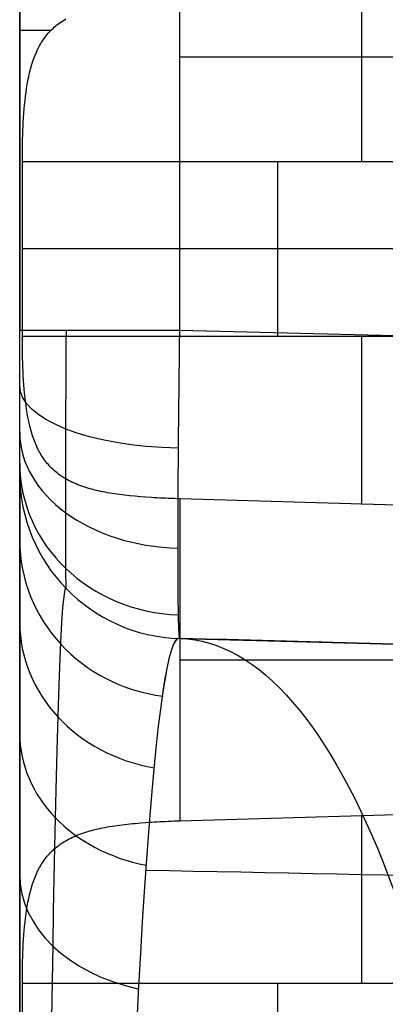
# Model space of a CAD drawing. Extents: x -8 to 8, y 0 to 107.
# Tile 125 of 256: x -8.42 to -6.64, y 15.8 to 20.59. Entities that reach past the tile are written whole.
import ezdxf

# ---------------------------------------------------------------- set-up
doc = ezdxf.new("R2010")
doc.units = 0
doc.layers.add('COUPLER_CASE', color=7, linetype='CONTINUOUS')

msp = doc.modelspace()

# ---------------------------------------------------------------- linework, layer by layer
at = {"layer": 'COUPLER_CASE', "color": 254}
for p, q in [((-8.4153, 5.3571, 144.7152), (-8.4153, 35.722, 144.7152)), ((-8.4153, 30.8775, 6.6812), (-8.4153, 19.0786, 6.6812)), ((-8.4153, 18.3788, 75.6982), (-8.4153, 29.4154, 75.6982)), ((-7.6363, 19.0786, 5.8815), (-7.6363, 21.9365, 5.8815)), ((-8.2405, 20.5597, 145.2143), (-8.2339, 20.5651, 145.2224)), ((-8.2339, 20.5651, 145.2224), (-8.2271, 20.5703, 145.2305)), ((-8.2271, 20.5703, 145.2305), (-8.2202, 20.5754, 145.2386)), ((-8.2202, 20.5754, 145.2386), (-8.213, 20.5804, 145.2467)), ((-8.213, 20.5804, 145.2467), (-8.2057, 20.5852, 145.2548)), ((-8.2057, 20.5852, 145.2548), (-8.1981, 20.5899, 145.2629)), ((-8.1981, 20.5899, 145.2629), (-8.1904, 20.5945, 145.271)), ((-8.2866, 20.5122, 145.1504), (-8.2814, 20.5186, 145.1583)), ((-8.2814, 20.5186, 145.1583), (-8.2761, 20.5249, 145.1662)), ((-8.2761, 20.5249, 145.1662), (-8.2706, 20.531, 145.1741)), ((-8.2706, 20.531, 145.1741), (-8.265, 20.537, 145.1821)), ((-8.265, 20.537, 145.1821), (-8.2592, 20.5429, 145.1901)), ((-8.2592, 20.5429, 145.1901), (-8.2531, 20.5486, 145.1981)), ((-8.2531, 20.5486, 145.1981), (-8.2469, 20.5542, 145.2062)), ((-8.2469, 20.5542, 145.2062), (-8.2405, 20.5597, 145.2143)), ((-8.3185, 20.4638, 145.0966), (-8.3143, 20.4711, 145.1041)), ((-8.3143, 20.4711, 145.1041), (-8.3101, 20.4783, 145.1117)), ((-8.3101, 20.4783, 145.1117), (-8.3057, 20.4854, 145.1194)), ((-8.3057, 20.4854, 145.1194), (-8.3011, 20.4923, 145.1271)), ((-8.3011, 20.4923, 145.1271), (-8.2964, 20.4991, 145.1348)), ((-8.2964, 20.4991, 145.1348), (-8.2916, 20.5057, 145.1426)), ((-8.2916, 20.5057, 145.1426), (-8.2866, 20.5122, 145.1504)), ((-8.3466, 20.4013, 145.0393), (-8.3403, 20.4176, 145.0531)), ((-8.3403, 20.4176, 145.0531), (-8.3336, 20.4335, 145.0673)), ((-8.3336, 20.4335, 145.0673), (-8.3263, 20.4489, 145.0818)), ((-8.3263, 20.4489, 145.0818), (-8.3185, 20.4638, 145.0966)), ((-8.3578, 20.3672, 145.0129), (-8.3524, 20.3845, 145.026)), ((-8.3524, 20.3845, 145.026), (-8.3466, 20.4013, 145.0393)), ((-0.0703, 20.4085, 5.6834), (-7.6363, 20.4085, 5.8815)), ((-8.3714, 20.3132, 144.9765), (-8.3673, 20.3315, 144.9881)), ((-8.3673, 20.3315, 144.9881), (-8.3628, 20.3495, 145.0002)), ((-8.3628, 20.3495, 145.0002), (-8.3578, 20.3672, 145.0129)), ((-8.3817, 20.2566, 144.9447), (-8.3786, 20.2758, 144.9548)), ((-8.3786, 20.2758, 144.9548), (-8.3752, 20.2946, 144.9654)), ((-8.3752, 20.2946, 144.9654), (-8.3714, 20.3132, 144.9765)), ((-8.3871, 20.2175, 144.9261), (-8.3845, 20.2373, 144.9352)), ((-8.3845, 20.2373, 144.9352), (-8.3817, 20.2566, 144.9447)), ((-8.3916, 20.1771, 144.9096), (-8.3895, 20.1974, 144.9176)), ((-8.3895, 20.1974, 144.9176), (-8.3871, 20.2175, 144.9261)), ((-8.3965, 20.115, 144.8891), (-8.3951, 20.1359, 144.8953)), ((-8.3951, 20.1359, 144.8953), (-8.3934, 20.1566, 144.9022)), ((-8.3934, 20.1566, 144.9022), (-8.3916, 20.1771, 144.9096)), ((-8.3989, 20.0727, 144.8783), (-8.3978, 20.0939, 144.8834)), ((-8.3978, 20.0939, 144.8834), (-8.3965, 20.115, 144.8891)), ((-8.4005, 20.0299, 144.8698), (-8.3998, 20.0514, 144.8737)), ((-8.3998, 20.0514, 144.8737), (-8.3989, 20.0727, 144.8783)), ((-8.4019, 19.9649, 144.8616), (-8.4016, 19.9867, 144.8638)), ((-8.4016, 19.9867, 144.8638), (-8.4011, 20.0083, 144.8665)), ((-8.4011, 20.0083, 144.8665), (-8.4005, 20.0299, 144.8698)), ((-8.4023, 19.9213, 144.8592), (-8.4022, 19.9431, 144.8601)), ((-8.4022, 19.9431, 144.8601), (-8.4019, 19.9649, 144.8616)), ((-8.4023, 19.8994, 144.8589), (-8.4023, 19.9213, 144.8592)), ((-8.4023, 19.0505, 144.8589), (-8.4023, 19.8994, 144.8589)), ((-5.9149, 19.8994, 144.7938), (-8.4023, 19.8994, 144.8589)), ((-7.1586, 19.0505, 144.8263), (-7.1586, 19.8994, 144.8263)), ((-5.9153, 19.4749, 144.7938), (-8.4023, 19.4749, 144.8589)), ((-0.0703, 18.8805, 5.6834), (-7.6363, 19.0786, 5.8815)), ((-8.4023, 19.0505, 144.8589), (-5.9149, 19.0505, 144.7938)), ((-8.4023, 19.0286, 144.8592), (-8.4023, 19.0505, 144.8589)), ((-8.4022, 19.0067, 144.8601), (-8.4023, 19.0286, 144.8592)), ((-8.4019, 18.9849, 144.8616), (-8.4022, 19.0067, 144.8601)), ((-8.4016, 18.9632, 144.8638), (-8.4019, 18.9849, 144.8616)), ((-8.4011, 18.9415, 144.8665), (-8.4016, 18.9632, 144.8638)), ((-8.4005, 18.9199, 144.8698), (-8.4011, 18.9415, 144.8665)), ((-8.3998, 18.8984, 144.8738), (-8.4005, 18.9199, 144.8698)), ((-8.3989, 18.8771, 144.8783), (-8.3998, 18.8984, 144.8738)), ((-8.3978, 18.8558, 144.8834), (-8.3989, 18.8771, 144.8783)), ((-8.3965, 18.8348, 144.8891), (-8.3978, 18.8558, 144.8834)), ((-8.3951, 18.8139, 144.8954), (-8.3965, 18.8348, 144.8891)), ((-8.3934, 18.7932, 144.9022), (-8.3951, 18.8139, 144.8954)), ((-8.3916, 18.7727, 144.9096), (-8.3934, 18.7932, 144.9022)), ((-8.3895, 18.7524, 144.9176), (-8.3916, 18.7727, 144.9096)), ((-8.3871, 18.7323, 144.9261), (-8.3895, 18.7524, 144.9176)), ((-8.3845, 18.7125, 144.9352), (-8.3871, 18.7323, 144.9261)), ((-8.3817, 18.6932, 144.9447), (-8.3845, 18.7125, 144.9352)), ((-8.3786, 18.6741, 144.9548), (-8.3817, 18.6932, 144.9447)), ((-8.3752, 18.6553, 144.9654), (-8.3786, 18.6741, 144.9548)), ((-8.3714, 18.6367, 144.9765), (-8.3752, 18.6553, 144.9654)), ((-8.3673, 18.6184, 144.9881), (-8.3714, 18.6367, 144.9765)), ((-8.3628, 18.6004, 145.0002), (-8.3673, 18.6184, 144.9881)), ((-8.3578, 18.5827, 145.0128), (-8.3628, 18.6004, 145.0002)), ((-8.3524, 18.5654, 145.0259), (-8.3578, 18.5827, 145.0128)), ((-8.3466, 18.5487, 145.0393), (-8.3524, 18.5654, 145.0259)), ((-8.3403, 18.5323, 145.0531), (-8.3466, 18.5487, 145.0393)), ((-8.3335, 18.5164, 145.0673), (-8.3403, 18.5323, 145.0531)), ((-8.3263, 18.501, 145.0818), (-8.3335, 18.5164, 145.0673)), ((-8.3184, 18.486, 145.0967), (-8.3263, 18.501, 145.0818)), ((-8.3143, 18.4787, 145.1042), (-8.3184, 18.486, 145.0967)), ((-8.3101, 18.4715, 145.1117), (-8.3143, 18.4787, 145.1042)), ((-8.3057, 18.4645, 145.1194), (-8.3101, 18.4715, 145.1117)), ((-8.3011, 18.4576, 145.1271), (-8.3057, 18.4645, 145.1194)), ((-8.2964, 18.4508, 145.1348), (-8.3011, 18.4576, 145.1271)), ((-8.2916, 18.4441, 145.1426), (-8.2964, 18.4508, 145.1348)), ((-8.2865, 18.4376, 145.1505), (-8.2916, 18.4441, 145.1426)), ((-8.2813, 18.4311, 145.1584), (-8.2865, 18.4376, 145.1505)), ((-8.276, 18.4249, 145.1664), (-8.2813, 18.4311, 145.1584)), ((-8.2705, 18.4187, 145.1744), (-8.276, 18.4249, 145.1664)), ((-8.2648, 18.4127, 145.1824), (-8.2705, 18.4187, 145.1744)), ((-8.2589, 18.4068, 145.1904), (-8.2648, 18.4127, 145.1824)), ((-8.2529, 18.4011, 145.1984), (-8.2589, 18.4068, 145.1904)), ((-8.4153, 18.3788, 7.381), (-8.4153, 18.3788, 102.7958)), ((-8.2467, 18.3955, 145.2065), (-8.2529, 18.4011, 145.1984)), ((-8.2403, 18.39, 145.2146), (-8.2467, 18.3955, 145.2065)), ((-8.2337, 18.3846, 145.2227), (-8.2403, 18.39, 145.2146)), ((-8.2269, 18.3794, 145.2307), (-8.2337, 18.3846, 145.2227)), ((-8.22, 18.3743, 145.2388), (-8.2269, 18.3794, 145.2307)), ((-8.2128, 18.3694, 145.2469), (-8.22, 18.3743, 145.2388)), ((-8.2055, 18.3646, 145.2549), (-8.2128, 18.3694, 145.2469)), ((-8.198, 18.3599, 145.2629), (-8.2055, 18.3646, 145.2549)), ((-8.1904, 18.3554, 145.2709), (-8.198, 18.3599, 145.2629)), ((-8.1825, 18.351, 145.2789), (-8.1904, 18.3554, 145.2709)), ((-8.1745, 18.3467, 145.2868), (-8.1825, 18.351, 145.2789)), ((-8.1663, 18.3426, 145.2947), (-8.1745, 18.3467, 145.2868)), ((-8.158, 18.3385, 145.3025), (-8.1663, 18.3426, 145.2947)), ((-8.1494, 18.3346, 145.3103), (-8.158, 18.3385, 145.3025)), ((-8.1407, 18.3309, 145.3181), (-8.1494, 18.3346, 145.3103)), ((-8.1317, 18.3272, 145.3257), (-8.1407, 18.3309, 145.3181)), ((-8.1227, 18.3237, 145.3333), (-8.1317, 18.3272, 145.3257)), ((-8.1134, 18.3203, 145.3409), (-8.1227, 18.3237, 145.3333)), ((-8.1039, 18.317, 145.3483), (-8.1134, 18.3203, 145.3409)), ((-8.0943, 18.3139, 145.3557), (-8.1039, 18.317, 145.3483)), ((-8.0845, 18.3108, 145.3629), (-8.0943, 18.3139, 145.3557)), ((-8.0745, 18.3079, 145.3701), (-8.0845, 18.3108, 145.3629)), ((-8.0643, 18.3051, 145.3772), (-8.0745, 18.3079, 145.3701)), ((-8.054, 18.3023, 145.3841), (-8.0643, 18.3051, 145.3772)), ((-8.0434, 18.2997, 145.3909), (-8.054, 18.3023, 145.3841)), ((-8.0327, 18.2972, 145.3977), (-8.0434, 18.2997, 145.3909)), ((-8.0218, 18.2949, 145.4042), (-8.0327, 18.2972, 145.3977)), ((-8.0107, 18.2926, 145.4107), (-8.0218, 18.2949, 145.4042)), ((-7.9995, 18.2904, 145.417), (-8.0107, 18.2926, 145.4107)), ((-7.9881, 18.2883, 145.4231), (-7.9995, 18.2904, 145.417)), ((-7.9765, 18.2863, 145.429), (-7.9881, 18.2883, 145.4231)), ((-7.9648, 18.2844, 145.4348), (-7.9765, 18.2863, 145.429)), ((-7.953, 18.2826, 145.4405), (-7.9648, 18.2844, 145.4348)), ((-7.941, 18.2809, 145.4459), (-7.953, 18.2826, 145.4405)), ((-7.9289, 18.2792, 145.4512), (-7.941, 18.2809, 145.4459)), ((-7.9167, 18.2777, 145.4563), (-7.9289, 18.2792, 145.4512)), ((-7.9043, 18.2762, 145.4612), (-7.9167, 18.2777, 145.4563)), ((-7.8792, 18.2734, 145.4704), (-7.9043, 18.2762, 145.4612)), ((-7.8537, 18.271, 145.4788), (-7.8792, 18.2734, 145.4704)), ((-7.8277, 18.2687, 145.4865), (-7.8537, 18.271, 145.4788)), ((-7.8013, 18.2667, 145.4932), (-7.8277, 18.2687, 145.4865)), ((-7.7746, 18.2649, 145.4992), (-7.8013, 18.2667, 145.4932)), ((-7.7611, 18.264, 145.5018), (-7.7746, 18.2649, 145.4992)), ((-7.7475, 18.2633, 145.5042), (-7.7611, 18.264, 145.5018)), ((-7.7338, 18.2625, 145.5064), (-7.7475, 18.2633, 145.5042)), ((-7.7201, 18.2618, 145.5083), (-7.7338, 18.2625, 145.5064)), ((-7.7063, 18.2612, 145.51), (-7.7201, 18.2618, 145.5083)), ((-7.6924, 18.2606, 145.5115), (-7.7063, 18.2612, 145.51)), ((-7.6785, 18.26, 145.5127), (-7.6924, 18.2606, 145.5115)), ((-7.6645, 18.2595, 145.5137), (-7.6785, 18.26, 145.5127)), ((-7.6504, 18.259, 145.5145), (-7.6645, 18.2595, 145.5137)), ((-7.6363, 18.2586, 145.515), (-7.6504, 18.259, 145.5145)), ((-5.0992, 18.1842, 145.5814), (-7.6363, 18.2586, 145.515)), ((-7.6363, 18.2586, 145.515), (-7.6363, 16.6913, 145.515)), ((-7.6363, 17.5791, 102.7958), (-7.6363, 17.5791, 7.381)), ((-7.6363, 17.5791, 7.381), (-0.0703, 17.381, 7.1829)), ((-5.9503, 17.5349, 54.9893), (-7.6363, 17.5791, 54.9893)), ((-7.6363, 17.5791, 7.381), (-0.0703, 17.381, 7.1829)), ((-7.6363, 17.4749, 145.515), (-0.0703, 17.4749, 145.7131)), ((-7.6363, 16.6913, 145.515), (-5.0992, 16.7657, 145.5814)), ((-7.8666, 16.6777, 145.4747), (-7.8538, 16.6789, 145.4788)), ((-7.8538, 16.6789, 145.4788), (-7.8278, 16.6812, 145.4864)), ((-7.8278, 16.6812, 145.4864), (-7.8014, 16.6832, 145.4932)), ((-7.8014, 16.6832, 145.4932), (-7.7881, 16.6841, 145.4963)), ((-7.7881, 16.6841, 145.4963), (-7.7747, 16.685, 145.4991)), ((-7.7747, 16.685, 145.4991), (-7.7612, 16.6858, 145.5018)), ((-7.7612, 16.6858, 145.5018), (-7.7476, 16.6866, 145.5042)), ((-7.7476, 16.6866, 145.5042), (-7.7339, 16.6874, 145.5064)), ((-7.7339, 16.6874, 145.5064), (-7.7202, 16.6881, 145.5083)), ((-7.7202, 16.6881, 145.5083), (-7.7063, 16.6887, 145.51)), ((-7.7063, 16.6887, 145.51), (-7.6924, 16.6893, 145.5115)), ((-7.6924, 16.6893, 145.5115), (-7.6785, 16.6899, 145.5127)), ((-7.6785, 16.6899, 145.5127), (-7.6645, 16.6904, 145.5137)), ((-7.6645, 16.6904, 145.5137), (-7.6504, 16.6909, 145.5145)), ((-7.6504, 16.6909, 145.5145), (-7.6363, 16.6913, 145.515)), ((-8.1133, 16.6296, 145.341), (-8.1038, 16.6329, 145.3484)), ((-8.1038, 16.6329, 145.3484), (-8.0942, 16.6361, 145.3558)), ((-8.0942, 16.6361, 145.3558), (-8.0844, 16.6391, 145.3631)), ((-8.0844, 16.6391, 145.3631), (-8.0744, 16.642, 145.3702)), ((-8.0744, 16.642, 145.3702), (-8.0643, 16.6449, 145.3773)), ((-8.0643, 16.6449, 145.3773), (-8.0539, 16.6476, 145.3842)), ((-8.0539, 16.6476, 145.3842), (-8.0434, 16.6502, 145.391)), ((-8.0434, 16.6502, 145.391), (-8.0327, 16.6526, 145.3977)), ((-8.0327, 16.6526, 145.3977), (-8.0218, 16.655, 145.4043)), ((-8.0218, 16.655, 145.4043), (-8.0107, 16.6573, 145.4107)), ((-8.0107, 16.6573, 145.4107), (-7.9995, 16.6595, 145.4169)), ((-7.9995, 16.6595, 145.4169), (-7.9881, 16.6616, 145.4231)), ((-7.9881, 16.6616, 145.4231), (-7.9766, 16.6636, 145.429)), ((-7.9766, 16.6636, 145.429), (-7.9649, 16.6655, 145.4348)), ((-7.9649, 16.6655, 145.4348), (-7.9531, 16.6673, 145.4404)), ((-7.9531, 16.6673, 145.4404), (-7.9411, 16.669, 145.4459)), ((-7.9411, 16.669, 145.4459), (-7.929, 16.6706, 145.4511)), ((-7.929, 16.6706, 145.4511), (-7.9168, 16.6722, 145.4562)), ((-7.9168, 16.6722, 145.4562), (-7.9044, 16.6737, 145.4611)), ((-7.9044, 16.6737, 145.4611), (-7.8793, 16.6764, 145.4704)), ((-7.8793, 16.6764, 145.4704), (-7.8666, 16.6777, 145.4747)), ((-8.213, 16.5804, 145.2467), (-8.2057, 16.5852, 145.2548)), ((-8.2057, 16.5852, 145.2548), (-8.1981, 16.5899, 145.2629)), ((-8.1981, 16.5899, 145.2629), (-8.1904, 16.5945, 145.271)), ((-8.1904, 16.5945, 145.271), (-8.1825, 16.5989, 145.2789)), ((-8.1825, 16.5989, 145.2789), (-8.1745, 16.6032, 145.2869)), ((-8.1745, 16.6032, 145.2869), (-8.1663, 16.6074, 145.2948)), ((-8.1663, 16.6074, 145.2948), (-8.1579, 16.6114, 145.3026)), ((-8.1579, 16.6114, 145.3026), (-8.1494, 16.6153, 145.3104)), ((-8.1494, 16.6153, 145.3104), (-8.1406, 16.6191, 145.3182)), ((-8.1406, 16.6191, 145.3182), (-8.1317, 16.6227, 145.3259)), ((-8.1317, 16.6227, 145.3259), (-8.1226, 16.6262, 145.3335)), ((-8.1226, 16.6262, 145.3335), (-8.1133, 16.6296, 145.341)), ((-8.2706, 16.531, 145.1741), (-8.265, 16.537, 145.1821)), ((-8.265, 16.537, 145.1821), (-8.2592, 16.5429, 145.1901)), ((-8.2592, 16.5429, 145.1901), (-8.2531, 16.5486, 145.1981)), ((-8.2531, 16.5486, 145.1981), (-8.2469, 16.5542, 145.2062)), ((-8.2469, 16.5542, 145.2062), (-8.2405, 16.5597, 145.2143)), ((-8.2405, 16.5597, 145.2143), (-8.2339, 16.5651, 145.2224)), ((-8.2339, 16.5651, 145.2224), (-8.2271, 16.5703, 145.2305)), ((-8.2271, 16.5703, 145.2305), (-8.2202, 16.5754, 145.2386)), ((-8.2202, 16.5754, 145.2386), (-8.213, 16.5804, 145.2467)), ((-8.3057, 16.4854, 145.1194), (-8.3011, 16.4923, 145.1271)), ((-8.3011, 16.4923, 145.1271), (-8.2964, 16.4991, 145.1348)), ((-8.2964, 16.4991, 145.1348), (-8.2916, 16.5057, 145.1426)), ((-8.2916, 16.5057, 145.1426), (-8.2866, 16.5122, 145.1504)), ((-8.2866, 16.5122, 145.1504), (-8.2814, 16.5186, 145.1583)), ((-8.2814, 16.5186, 145.1583), (-8.2761, 16.5249, 145.1662)), ((-8.2761, 16.5249, 145.1662), (-8.2706, 16.531, 145.1741)), ((-8.3336, 16.4335, 145.0673), (-8.3263, 16.4489, 145.0818)), ((-8.3263, 16.4489, 145.0818), (-8.3185, 16.4638, 145.0966)), ((-8.3185, 16.4638, 145.0966), (-8.3143, 16.4711, 145.1041)), ((-8.3143, 16.4711, 145.1041), (-8.3101, 16.4783, 145.1117)), ((-8.3101, 16.4783, 145.1117), (-8.3057, 16.4854, 145.1194)), ((-8.3524, 16.3845, 145.026), (-8.3466, 16.4013, 145.0393)), ((-8.3466, 16.4013, 145.0393), (-8.3403, 16.4176, 145.0531)), ((-8.3403, 16.4176, 145.0531), (-8.3336, 16.4335, 145.0673)), ((-8.3673, 16.3315, 144.9881), (-8.3628, 16.3495, 145.0002)), ((-8.3628, 16.3495, 145.0002), (-8.3578, 16.3672, 145.0129)), ((-8.3578, 16.3672, 145.0129), (-8.3524, 16.3845, 145.026)), ((-8.3752, 16.2946, 144.9654), (-8.3714, 16.3132, 144.9765)), ((-8.3714, 16.3132, 144.9765), (-8.3673, 16.3315, 144.9881)), ((-8.3845, 16.2373, 144.9352), (-8.3817, 16.2566, 144.9447)), ((-8.3817, 16.2566, 144.9447), (-8.3786, 16.2758, 144.9548)), ((-8.3786, 16.2758, 144.9548), (-8.3752, 16.2946, 144.9654)), ((-8.3895, 16.1974, 144.9176), (-8.3871, 16.2175, 144.9261)), ((-8.3871, 16.2175, 144.9261), (-8.3845, 16.2373, 144.9352)), ((-8.3951, 16.1359, 144.8953), (-8.3934, 16.1566, 144.9022)), ((-8.3934, 16.1566, 144.9022), (-8.3916, 16.1771, 144.9096)), ((-8.3916, 16.1771, 144.9096), (-8.3895, 16.1974, 144.9176)), ((-8.3978, 16.0939, 144.8834), (-8.3965, 16.115, 144.8891)), ((-8.3965, 16.115, 144.8891), (-8.3951, 16.1359, 144.8953)), ((-8.3998, 16.0514, 144.8737), (-8.3989, 16.0727, 144.8783)), ((-8.3989, 16.0727, 144.8783), (-8.3978, 16.0939, 144.8834)), ((-8.4016, 15.9867, 144.8638), (-8.4011, 16.0083, 144.8665)), ((-8.4011, 16.0083, 144.8665), (-8.4005, 16.0299, 144.8698)), ((-8.4005, 16.0299, 144.8698), (-8.3998, 16.0514, 144.8737)), ((-8.4022, 15.9431, 144.8601), (-8.4019, 15.9649, 144.8616)), ((-8.4019, 15.9649, 144.8616), (-8.4016, 15.9867, 144.8638)), ((-8.4023, 15.9213, 144.8592), (-8.4022, 15.9431, 144.8601)), ((-8.4023, 15.8994, 144.8589), (-8.4023, 15.9213, 144.8592)), ((-8.4023, 15.0505, 144.8589), (-8.4023, 15.8994, 144.8589)), ((-5.9149, 15.8994, 144.7938), (-8.4023, 15.8994, 144.8589)), ((-7.1586, 15.0505, 144.8263), (-7.1586, 15.8994, 144.8263))]:
    msp.add_line(p, q, dxfattribs=at)
at = {"layer": 'COUPLER_CASE', "color": 254, "extrusion": (1, -1.79152e-15, 0)}
for centre, start, end in [((19.8994, 145.6407, -6.7508), 270, 352.8586), ((19.0505, 145.6407, -6.7508), 187.1414, 270), ((15.8994, 145.6407, -6.7508), 270, 352.8586)]:
    msp.add_arc(centre, 0.8251, start, end, dxfattribs=at)
at = {"layer": 'COUPLER_CASE', "color": 254, "extrusion": (7.10543e-15, 1, 0)}
msp.add_arc((7.6153, 144.7152, 20.5396), 0.8, 360, 36.0121, dxfattribs=at)
at = {"layer": 'COUPLER_CASE', "color": 254, "extrusion": (1, 3.8277e-14, 9.24273e-14)}
msp.add_arc((19.0785, 7.381, -8.4153), 0.6998, 225.0033, 270.0049, dxfattribs=at)
at = {"layer": 'COUPLER_CASE', "color": 254, "extrusion": (1.38778e-15, 1, 9.04527e-15)}
msp.add_arc((7.6153, 6.6812, 19.0786), 0.8, 271.5, 360, dxfattribs=at)
at = {"layer": 'COUPLER_CASE', "color": 254, "extrusion": (0.999966, -0.00584, -0.005846)}
msp.add_arc((19.0415, 7.3484, -8.3353), 1.2741, 225.1587, 269.5025, dxfattribs=at)
at = {"layer": 'COUPLER_CASE', "color": 254, "extrusion": (0.999802, -0.014032, -0.014143)}
msp.add_arc((18.9701, 7.269, -7.9857), 1.4999, 224.9951, 269.98, dxfattribs=at)
at = {"layer": 'COUPLER_CASE', "color": 254, "extrusion": (0.999805, -0.013954, -0.013954)}
for centre, start, end in [((18.9747, 7.2803, -7.9831), 225.1479, 269.8274), ((18.9804, 7.2746, -7.9831), 180.1615, 224.8409)]:
    msp.add_arc(centre, 1.5096, start, end, dxfattribs=at)
at = {"layer": 'COUPLER_CASE', "color": 254, "extrusion": (-7.03199e-05, 0.923881, -0.382681)}
msp.add_arc((7.6141, 13.4212, 14.8023), 0.7998, 271.9477, 359.9571, dxfattribs=at)
at = {"layer": 'COUPLER_CASE', "color": 254, "extrusion": (3.23739e-15, -0.707107, 0.707107)}
msp.add_arc((-7.6153, 18.0099, -8.2714), 0.8, 180, 267.8792, dxfattribs=at)
at = {"layer": 'COUPLER_CASE', "color": 254, "extrusion": (1, -1.334e-13, -2.65267e-14)}
msp.add_arc((19.0786, 7.3809, -8.4153), 0.6998, 179.9951, 224.9967, dxfattribs=at)
at = {"layer": 'COUPLER_CASE', "color": 254, "extrusion": (-7.03199e-05, -0.382681, 0.923881)}
msp.add_arc((-7.6189, 19.7504, -0.4813), 0.7998, 180.0543, 268.0637, dxfattribs=at)
at = {"layer": 'COUPLER_CASE', "color": 254, "extrusion": (1, 4.72215e-15, -2.01978e-15)}
msp.add_arc((11.4476, 102.8895, -8.4153), 6.9318, 359.22502, 71.0429, dxfattribs=at)
at = {"layer": 'COUPLER_CASE', "color": 254}
for centre in [(-7.6153, 18.3788, 7.381), (-7.6153, 18.3788, 102.7958), (-7.6153, 18.3788, 55.0884)]:
    msp.add_arc(centre, 0.8, 180, 268.5, dxfattribs=at)
at = {"layer": 'COUPLER_CASE', "color": 254, "extrusion": (0.999966, -0.005846, -0.00584)}
msp.add_arc((19.0465, 7.3435, -8.3354), 1.2741, 180.4955, 224.8393, dxfattribs=at)
at = {"layer": 'COUPLER_CASE', "color": 254, "extrusion": (2.14674e-14, -0.294764, 0.95557)}
msp.add_arc((-7.6153, 48.1847, 94.9483), 0.8, 180, 262.6881, dxfattribs=at)
at = {"layer": 'COUPLER_CASE', "color": 254, "extrusion": (0.999802, -0.014143, -0.014032)}
msp.add_arc((18.9692, 7.2699, -7.987), 1.4999, 180.0086, 224.9935, dxfattribs=at)
at = {"layer": 'COUPLER_CASE', "color": 254, "extrusion": (0.999901, -0.001438, 0.013986)}
msp.add_arc((11.3987, 103.0888, -6.7755), 6.4129, 358.31815, 70.3503, dxfattribs=at)
at = {"layer": 'COUPLER_CASE', "color": 254, "extrusion": (-9.88772e-14, -0.435135, 0.900365)}
msp.add_arc((-7.6153, 61.9995, 87.7056), 0.8, 180, 259.6281, dxfattribs=at)
at = {"layer": 'COUPLER_CASE', "color": 254, "extrusion": (0.99906, -0.008813, 0.042451)}
msp.add_arc((11.2986, 103.1408, -3.4202), 6.2134, 359.01361, 70.14982, dxfattribs=at)
at = {"layer": 'COUPLER_CASE', "color": 254, "extrusion": (0.99906, -0.008835, 0.042436)}
msp.add_arc((11.2976, 103.1402, -3.4222), 6.2142, 359.01893, 70.14461, dxfattribs=at)
at = {"layer": 'COUPLER_CASE', "color": 254, "extrusion": (0.026177, 0.999657, -3.05238e-14)}
msp.add_arc((0.2123, 127.4011, 17.3732), 25.8368, 270.69419, 287.76131, dxfattribs=at)
at = {"layer": 'COUPLER_CASE', "color": 254, "extrusion": (0.952049, -0.02493, -0.304927)}
msp.add_arc((11.6232, 95.4322, -39.0515), 5.75, 360, 72.9511, dxfattribs=at)
at = {"layer": 'COUPLER_CASE', "color": 254, "extrusion": (-3.3734e-14, -0.566698, 0.823926)}
msp.add_arc((-7.6153, 74.6707, 78.3611), 0.8, 180, 256.5977, dxfattribs=at)
at = {"layer": 'COUPLER_CASE', "color": 254, "extrusion": (0.027943, 0.999385, 0.021197)}
msp.add_arc((0.2945, 126.3886, 18.4786), 21.789, 270.6059, 291.44117, dxfattribs=at)
at = {"layer": 'COUPLER_CASE', "color": 254, "extrusion": (6.00733e-14, -0.688938, 0.724821)}
msp.add_arc((-7.6153, 86.1254, 66.7619), 0.8, 180, 253.6644, dxfattribs=at)

doc.saveas('drawing.dxf')
